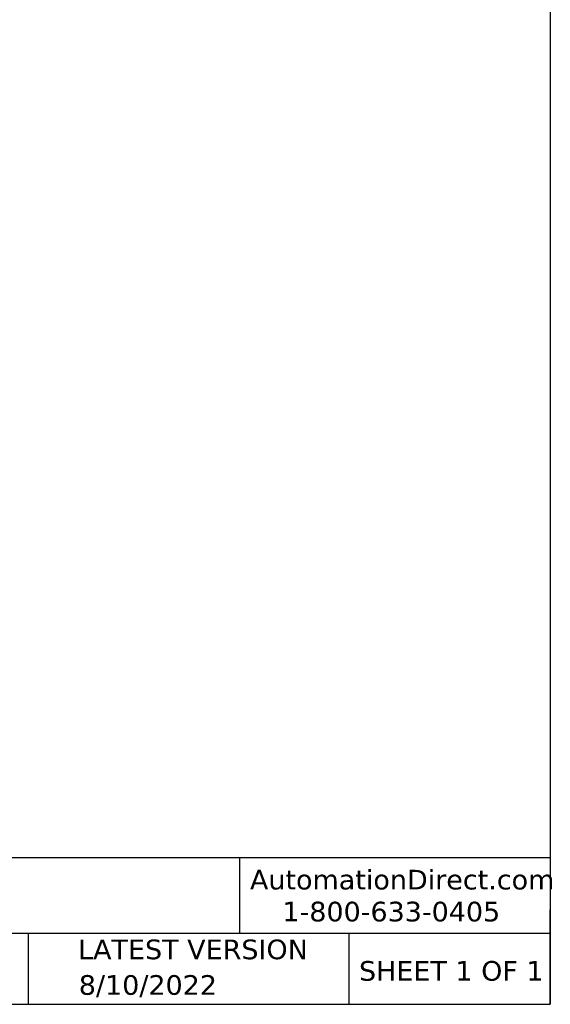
# Model space of a CAD drawing. Header units: millimetres. Extents: x 13 to 546, y 13 to 419.
# Tile 12 of 17: x 432 to 546, y 13 to 225. Entities that reach past the tile are written whole.
import ezdxf

# ---------------------------------------------------------------- set-up
doc = ezdxf.new("R2010")
doc.units = ezdxf.units.MM
doc.header["$LTSCALE"] = 2
doc.linetypes.add('SLD-Solid', pattern=[0])
doc.layers.add('TEXT', color=140, linetype='SLD-Solid', lineweight=25)
doc.styles.add('SLDTEXTSTYLE0', font='VERDANA.TTF')

msp = doc.modelspace()

# ---------------------------------------------------------------- linework, layer by layer
at = {"layer": 'TEXT'}
for p, q in [((546.1, 419.1), (546.1, 12.7)), ((546.1, 44.252), (12.7, 44.252)), ((479.151, 44.252), (479.151, 27.94)), ((546.1, 12.7), (546.1, 33.02)), ((546.1, 27.94), (12.7, 27.94)), ((433.624, 27.94), (433.624, 12.7)), ((502.697, 27.94), (502.697, 12.7)), ((12.7, 12.7), (546.1, 12.7))]:
    msp.add_line(p, q, dxfattribs=at)

# ---------------------------------------------------------------- texts
at = {"layer": 'TEXT', "style": 'SLDTEXTSTYLE0'}
for s, insert, char_height, attachment_point in [('AutomationDirect.com', (481.39, 41.673), 4.23333, 1), ('1-800-633-0405', (488.383, 34.794), 4.23333, 1), ('LATEST VERSION', (469.104, 26.648), 4.23333, 2), ('SHEET 1 OF 1', (504.883, 22.023), 4.23333, 1), ('8/10/2022', (459.403, 18.982), 4.2333, 2)]:
    msp.add_mtext(s, dxfattribs=dict(at, insert=insert, char_height=char_height, attachment_point=attachment_point))

doc.saveas('drawing.dxf')
